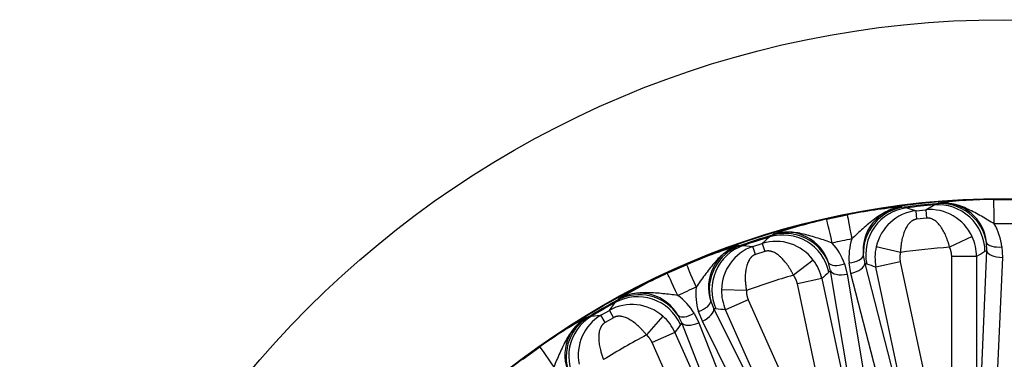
# Model space of a CAD drawing. Header units: millimetres. Extents: x 0 to 2970, y 0 to 2100.
# Tile 18 of 24: x 1787 to 2102, y 1613 to 1722. Entities that reach past the tile are written whole.
import ezdxf

# ---------------------------------------------------------------- set-up
doc = ezdxf.new("R2010")
doc.units = ezdxf.units.MM
doc.header["$LTSCALE"] = 10
doc.layers.add('CAP630C', color=7, linetype='Continuous')
doc.layers.add('Default', color=7, linetype='Continuous')

# ---------------------------------------------------------------- blocks, each defined once
blk = doc.blocks.new('SE2')
at = {"layer": 'CAP630C', "color": 7, "linetype": 'Continuous'}
for p, q in [((2080.05, 1662.99), (2080.69, 1663.22)), ((2098.33, 1664.37), (2105.09, 1664.37)), ((2068.98, 1661.99), (2069.65, 1661.89)), ((2069.65, 1661.89), (2070.5, 1661.69)), ((2070.5, 1661.69), (2073.47, 1660.76)), ((2073.47, 1660.76), (2076.56, 1661.09)), ((2073.76, 1658.08), (2073.47, 1660.76)), ((2076.56, 1661.09), (2079.26, 1662.61)), ((2076.56, 1661.09), (2076.82, 1658.4)), ((2079.26, 1662.61), (2080.05, 1662.99)), ((2044.87, 1658.04), (2051.49, 1659.45)), ((2076.82, 1658.4), (2073.76, 1658.08)), ((2024.26, 1650.3), (2026.59, 1652.36)), ((2026.59, 1652.36), (2027.28, 1652.89)), ((2027.28, 1652.89), (2027.86, 1653.25)), ((2091.41, 1652.47), (2084.21, 1649.07)), ((2016.66, 1649.61), (2017.34, 1649.66)), ((2017.34, 1649.66), (2018.21, 1649.64)), ((2018.21, 1649.64), (2021.3, 1649.34)), ((2021.3, 1649.34), (2024.26, 1650.3)), ((2022.15, 1646.78), (2021.3, 1649.34)), ((2025.08, 1647.73), (2022.15, 1646.78)), ((2024.26, 1650.3), (2025.08, 1647.73)), ((2068.47, 1647.42), (2060.73, 1649.24)), ((2094.49, 1610.23), (2096.1, 1647.98)), ((2096.1, 1647.98), (2095.52, 1647.69)), ((2096.1, 1647.98), (2096.04, 1650.56)), ((2100.94, 1649.2), (2101.08, 1645.79)), ((2040.58, 1644.96), (2034.25, 1640.14)), ((2056.6, 1646.41), (2057.07, 1643.88)), ((2068.44, 1644.37), (2060.65, 1642.71)), ((2068.44, 1644.37), (2084.88, 1567.04)), ((2084.88, 1567.04), (2084.88, 1646.1)), ((2092.85, 1646.1), (2084.88, 1646.1)), ((2092.85, 1646.1), (2092.85, 1538.6)), ((2101.08, 1645.79), (2099.47, 1608.03)), ((1993.9, 1640.74), (2000.08, 1643.49)), ((2046.1, 1641.55), (2045.5, 1644.06)), ((2046.1, 1641.55), (2045.59, 1641.14)), ((2052.37, 1604.29), (2046.1, 1641.55)), ((2050.58, 1643.75), (2051.43, 1640.44)), ((2052.66, 1640.7), (2052.08, 1644.06)), ((2057.71, 1643.71), (2057.07, 1643.88)), ((2057.07, 1643.88), (2066.5, 1607.29)), ((2083, 1537.57), (2060.65, 1642.71)), ((2043.31, 1639.03), (2035.52, 1637.37)), ((2043.31, 1639.03), (2065.66, 1533.88)), ((2051.43, 1640.44), (2057.7, 1603.17)), ((2062.09, 1604.1), (2052.66, 1640.7)), ((2019.19, 1635.25), (2011.24, 1635.42)), ((2051.95, 1560.04), (2035.52, 1637.37)), ((1977.2, 1631.38), (1977.76, 1632.04)), ((1977.76, 1632.04), (1978.26, 1632.51)), ((2007.79, 1631.8), (2008.78, 1629.42)), ((2019.8, 1632.26), (2012.52, 1629.02)), ((2019.8, 1632.26), (2051.95, 1560.04)), ((1972.65, 1627.33), (1975.35, 1628.88)), ((1975.35, 1628.88), (1977.2, 1631.38)), ((1975.35, 1628.88), (1976.68, 1626.54)), ((2005.12, 1625.39), (2003.86, 1628.56)), ((2009.43, 1629.39), (2008.78, 1629.42)), ((2008.78, 1629.42), (2025.61, 1595.59)), ((2056.24, 1530.82), (2012.52, 1629.02)), ((1968.05, 1626.62), (1968.71, 1626.81)), ((1968.71, 1626.81), (1969.57, 1626.97)), ((1969.57, 1626.97), (1972.65, 1627.33)), ((1974.02, 1625), (1972.65, 1627.33)), ((1976.68, 1626.54), (1974.02, 1625)), ((1992.42, 1627.05), (1987.23, 1621.02)), ((1998.53, 1624.86), (1997.42, 1627.19)), ((2002.46, 1627.94), (2003.97, 1624.88)), ((1998.53, 1624.86), (1998.12, 1624.35)), ((2012.41, 1589.71), (1998.53, 1624.86)), ((2003.97, 1624.88), (2017.85, 1589.73)), ((2021.95, 1591.56), (2005.12, 1625.39)), ((1996.33, 1621.82), (1989.04, 1618.57)), ((1996.33, 1621.82), (2040.05, 1523.61)), ((1947.64, 1613.21), (1953.11, 1617.19)), ((2021.2, 1546.35), (1989.04, 1618.57))]:
    blk.add_line(p, q, dxfattribs=at)
for radius in [315, 257.8, 257.63]:
    blk.add_circle((2101.71, 1406.9), radius, dxfattribs=at)
for centre, radius, start, end in [((2099.18, 1515.61), 148.76, 90.3275, 97.138), ((2082.03, 1649.21), 14.07, 5.4856, 95.4542), ((2081.58, 1513.76), 148.76, 94.862, 101.6725), ((2070.58, 1648.01), 14.07, 96.5452, 186.515), ((2075.24, 1646), 14.87, 96.8578, 167.3994), ((2101.71, 1406.9), 257, 94.8348, 97.1652), ((2101.71, 1406.9), 256.69, 95.0168, 96.9832), ((2077.88, 1646.26), 14.89, 24.6372, 95.1055), ((2076.63, 1512.71), 148.76, 102.3275, 109.138), ((2032.08, 1639.83), 14.07, 17.4856, 107.4542), ((2101.71, 1416.18), 240.38, 89.2376, 90.7624), ((2081.44, 1646.79), 19.66, 7.0341, 29.6973), ((2101.71, 1406.9), 257, 106.8348, 109.1652), ((2101.71, 1406.9), 256.69, 107.0168, 108.9832), ((2028.64, 1636.07), 14.89, 36.6372, 107.1055), ((2099.78, 1415.97), 240.38, 101.2376, 102.7624), ((2071.66, 1645.77), 19.66, 162.3027, 184.9659), ((2077.84, 1646.06), 15, 0.1402, 25.2645), ((2059.81, 1507.24), 148.76, 106.862, 113.6725), ((2021.13, 1636.27), 14.07, 108.5457, 198.5145), ((2026.11, 1635.27), 14.87, 108.8578, 179.3994), ((2032, 1637.34), 19.66, 19.0341, 41.6973), ((2075.33, 1645.8), 15, 166.7355, 191.8598), ((2101.71, 1406.9), 242.8, 94.1322, 97.8678), ((2028.64, 1635.87), 15, 12.1402, 37.2645), ((2055.18, 1505.18), 148.76, 114.3275, 121.138), ((2101.71, 1406.9), 242.8, 106.1322, 109.8678), ((2097.94, 1415.37), 240.38, 113.2376, 114.7624), ((2022.66, 1634.3), 19.66, 174.3027, 196.9659), ((2026.24, 1635.09), 15, 178.7355, 203.8598), ((2101.71, 1406.9), 257, 118.8348, 121.1652), ((1985.17, 1620.26), 14.07, 29.4807, 119.4591), ((1985.62, 1617.81), 19.66, 31.0341, 53.6973), ((2101.71, 1406.9), 256.69, 119.0168, 120.9832), ((1982.59, 1615.87), 14.89, 48.6372, 119.1055), ((2039.86, 1496.34), 148.76, 118.862, 125.6725), ((1975.22, 1614.5), 14.08, 120.5798, 210.4804), ((1980.28, 1614.56), 14.87, 120.8578, 191.3994), ((1982.63, 1615.68), 15, 24.1402, 49.2645), ((2101.71, 1406.9), 242.8, 118.1322, 121.8678)]:
    blk.add_arc(centre, radius, start, end, dxfattribs=at)
for centre, major_axis, ratio, start_param, end_param in [((2081.31, 1648.05), (5.39, -14), 0.995634, 1.373302, 2.857327), ((2098.51, 1650.38), (-0.19, 14), 0.00651, -1.115844, -0.02618), ((2071.52, 1647.02), (2.36, 14.81), 0.995634, 0.284266, 1.768291), ((2072.32, 1646.82), (4.76, 14.23), 0.994886, 0.446541, 2.100664), ((2080.57, 1647.69), (7.61, -12.93), 0.994886, 1.040928, 2.695052), ((2047.96, 1644.39), (-3.09, 13.65), 0.00651, -1.115844, -0.02618), ((2054.22, 1645.72), (-2.73, 13.73), 0.00651, 0.02618, 1.115844), ((2031.62, 1638.54), (8.18, -12.57), 0.995634, 1.373302, 2.857327), ((2030.97, 1638.03), (10.13, -11.06), 0.994886, 1.040928, 2.695052), ((2022.26, 1635.49), (-0.77, 14.98), 0.995634, 0.284266, 1.768291), ((2023.08, 1635.47), (1.69, 14.9), 0.994886, 0.446541, 2.100664), ((2284.29, 1406.9), (-335.91, 0), 0.866575, -0.974028, -0.964397), ((2100.94, 1651.4), (-4.96, -0.62), 0.436707, 0.101914, 1.516196), ((2101.08, 1647.98), (5, -0.21), 0.439134, 3.238755, 4.731183), ((2051.62, 1646.21), (4.98, 0.42), 0.436707, 4.766989, 6.181271), ((2005.6, 1630.63), (-5.52, 12.86), 0.00651, 0.02618, 1.115844), ((2050.13, 1645.9), (-4.72, -1.64), 0.436707, 0.101914, 1.516196), ((2050.97, 1642.58), (4.93, 0.83), 0.439134, 3.238755, 4.731183), ((2052.2, 1642.85), (-4.84, -1.25), 0.439134, 1.552003, 3.04443), ((1923.12, 1368.94), (328.57, 69.84), 0.866575, 0.964401, 0.974032), ((1999.76, 1628.03), (-5.86, 12.71), 0.00651, -1.115844, -0.02618), ((2280.3, 1444.86), (-328.57, -69.84), 0.866575, -0.97403, -0.9644), ((1984.99, 1618.9), (10.62, -10.6), 0.995634, 1.373302, 2.857327), ((1984.47, 1618.27), (12.21, -8.71), 0.994886, 1.040928, 2.695052), ((2002.96, 1630.57), (4.78, 1.45), 0.436707, 4.766989, 6.181271), ((2004.23, 1627.4), (-4.48, -2.23), 0.439134, 1.552003, 3.04443), ((1934.91, 1332.64), (306.87, 136.63), 0.866575, 0.964401, 0.974032), ((1976.47, 1613.98), (3.87, -14.49), 0.995634, 3.425858, 4.909884), ((1977.28, 1614.12), (1.44, -14.93), 0.994886, 3.588133, 5.242257), ((2001.57, 1629.95), (-4.28, -2.59), 0.436707, 0.101914, 1.516196), ((2268.5, 1481.17), (-306.87, -136.63), 0.866575, -0.97403, -0.9644), ((2003.08, 1626.89), (4.65, 1.84), 0.439134, 3.238755, 4.731183), ((1961.19, 1605.76), (-8.08, 11.43), 0.00651, 0.02618, 1.115844)]:
    blk.add_ellipse(centre, major_axis=major_axis, ratio=ratio, start_param=start_param, end_param=end_param, dxfattribs=at)
for points, degree, knots in [([(2098.51, 1656.53), (2097.18, 1657.36), (2095.79, 1658.19), (2092.98, 1659.79), (2091.55, 1660.57), (2088.62, 1661.94), (2087.09, 1662.52), (2083.93, 1663.24), (2082.29, 1663.36), (2080.69, 1663.22)], 3, [0, 0, 0, 0, 0.25, 0.25, 0.5, 0.5, 0.75, 0.75, 1, 1, 1, 1]), ([(2068.98, 1661.99), (2067.38, 1661.79), (2065.81, 1661.33), (2062.86, 1659.98), (2061.49, 1659.09), (2058.9, 1657.14), (2057.67, 1656.08), (2055.25, 1653.93), (2054.07, 1652.83), (2052.94, 1651.74)], 3, [0, 0, 0, 0, 0.25, 0.25, 0.5, 0.5, 0.75, 0.75, 1, 1, 1, 1]), ([(2073.76, 1658.08), (2073.71, 1658.08), (2073.6, 1658.06), (2073.44, 1658.03), (2073.29, 1657.99), (2073.13, 1657.95), (2072.97, 1657.9), (2072.82, 1657.83), (2072.66, 1657.77), (2072.51, 1657.69), (2072.36, 1657.6), (2072.21, 1657.51), (2072.06, 1657.41), (2071.91, 1657.3), (2071.77, 1657.18), (2071.62, 1657.05), (2071.48, 1656.91), (2071.22, 1656.64), (2070.85, 1656.19), (2070.42, 1655.54), (2070.04, 1654.82), (2069.6, 1653.81), (2069.16, 1652.44), (2068.86, 1651.07), (2068.7, 1650.04), (2068.62, 1649.4), (2068.56, 1648.75), (2068.5, 1648.09), (2068.48, 1647.64), (2068.47, 1647.42)], 3, [0, 0, 0, 0, 0.012018, 0.02407, 0.036206, 0.048471, 0.060912, 0.073573, 0.086493, 0.099713, 0.113269, 0.127194, 0.14152, 0.156275, 0.171486, 0.187175, 0.203366, 0.220077, 0.280598, 0.347115, 0.412613, 0.482344, 0.614827, 0.755158, 0.803316, 0.851849, 0.900789, 0.950164, 1, 1, 1, 1]), ([(2084.21, 1649.07), (2084.18, 1649.19), (2084.12, 1649.43), (2084.02, 1649.79), (2083.92, 1650.14), (2083.81, 1650.49), (2083.7, 1650.84), (2083.59, 1651.18), (2083.47, 1651.52), (2083.34, 1651.85), (2083.03, 1652.65), (2082.5, 1653.84), (2081.78, 1655.09), (2081.14, 1655.99), (2080.62, 1656.61), (2080.07, 1657.16), (2079.57, 1657.56), (2079.17, 1657.82), (2078.87, 1657.98), (2078.58, 1658.12), (2078.28, 1658.23), (2077.99, 1658.32), (2077.69, 1658.38), (2077.4, 1658.41), (2077.11, 1658.42), (2076.92, 1658.41), (2076.82, 1658.4)], 3, [0, 0, 0, 0, 0.027719, 0.055292, 0.082724, 0.110019, 0.137183, 0.164219, 0.191134, 0.217932, 0.244618, 0.385434, 0.518346, 0.5876, 0.652681, 0.719328, 0.779965, 0.809311, 0.837059, 0.863335, 0.888284, 0.912078, 0.934913, 0.957012, 0.97862, 1, 1, 1, 1]), ([(2046.68, 1650.41), (2045.2, 1650.95), (2043.67, 1651.47), (2040.59, 1652.45), (2039.03, 1652.92), (2035.88, 1653.65), (2034.27, 1653.9), (2031.02, 1653.94), (2029.4, 1653.72), (2027.86, 1653.25)], 3, [0, 0, 0, 0, 0.25, 0.25, 0.5, 0.5, 0.75, 0.75, 1, 1, 1, 1]), ([(2016.66, 1649.61), (2015.14, 1649.08), (2013.69, 1648.31), (2011.09, 1646.37), (2009.94, 1645.22), (2007.81, 1642.77), (2006.83, 1641.48), (2004.91, 1638.87), (2003.98, 1637.55), (2003.1, 1636.25)], 3, [0, 0, 0, 0, 0.25, 0.25, 0.5, 0.5, 0.75, 0.75, 1, 1, 1, 1]), ([(2034.25, 1640.14), (2034.19, 1640.25), (2034.08, 1640.48), (2033.91, 1640.8), (2033.73, 1641.13), (2033.56, 1641.45), (2033.38, 1641.76), (2033.19, 1642.07), (2033.01, 1642.38), (2032.82, 1642.68), (2032.35, 1643.4), (2031.58, 1644.45), (2030.61, 1645.53), (2029.8, 1646.27), (2029.16, 1646.77), (2028.51, 1647.19), (2027.94, 1647.48), (2027.5, 1647.65), (2027.17, 1647.75), (2026.85, 1647.82), (2026.54, 1647.87), (2026.23, 1647.89), (2025.93, 1647.89), (2025.64, 1647.86), (2025.35, 1647.81), (2025.17, 1647.76), (2025.08, 1647.73)], 3, [0, 0, 0, 0, 0.027719, 0.055292, 0.082724, 0.110019, 0.137183, 0.164219, 0.191134, 0.217932, 0.244618, 0.385434, 0.518346, 0.5876, 0.652681, 0.719328, 0.779965, 0.809311, 0.837059, 0.863335, 0.888284, 0.912078, 0.934913, 0.957012, 0.97862, 1, 1, 1, 1]), ([(2084.88, 1646.1), (2084.88, 1646.87), (2084.71, 1647.62), (2084.54, 1648.37), (2084.21, 1649.07)], 2, [0, 0, 0, 0.5, 0.5, 1, 1, 1]), ([(2022.15, 1646.78), (2022.1, 1646.76), (2022, 1646.73), (2021.85, 1646.67), (2021.7, 1646.6), (2021.56, 1646.52), (2021.42, 1646.44), (2021.28, 1646.34), (2021.14, 1646.25), (2021.01, 1646.14), (2020.88, 1646.02), (2020.75, 1645.9), (2020.63, 1645.77), (2020.51, 1645.63), (2020.39, 1645.48), (2020.27, 1645.33), (2020.16, 1645.17), (2019.96, 1644.84), (2019.69, 1644.33), (2019.41, 1643.61), (2019.19, 1642.82), (2018.97, 1641.74), (2018.82, 1640.3), (2018.82, 1638.91), (2018.87, 1637.86), (2018.93, 1637.22), (2019, 1636.57), (2019.09, 1635.91), (2019.16, 1635.47), (2019.19, 1635.25)], 3, [0, 0, 0, 0, 0.012018, 0.02407, 0.036206, 0.048471, 0.060912, 0.073573, 0.086493, 0.099713, 0.113269, 0.127194, 0.14152, 0.156275, 0.171486, 0.187175, 0.203366, 0.220077, 0.280598, 0.347115, 0.412613, 0.482344, 0.614827, 0.755158, 0.803316, 0.851849, 0.900789, 0.950164, 1, 1, 1, 1]), ([(2068.47, 1647.42), (2068.3, 1646.67), (2068.29, 1645.89), (2068.28, 1645.12), (2068.44, 1644.37)], 2, [0, 0, 0, 0.5, 0.5, 1, 1, 1]), ([(2035.52, 1637.37), (2035.35, 1638.13), (2035.03, 1638.83), (2034.71, 1639.53), (2034.25, 1640.14)], 2, [0, 0, 0, 0.5, 0.5, 1, 1, 1]), ([(2019.19, 1635.25), (2019.18, 1634.48), (2019.33, 1633.72), (2019.48, 1632.97), (2019.8, 1632.26)], 2, [0, 0, 0, 0.5, 0.5, 1, 1, 1]), ([(1997.25, 1633.65), (1995.7, 1633.87), (1994.09, 1634.06), (1990.88, 1634.38), (1989.26, 1634.51), (1986.02, 1634.57), (1984.39, 1634.48), (1981.21, 1633.84), (1979.66, 1633.29), (1978.26, 1632.51)], 3, [0, 0, 0, 0, 0.25, 0.25, 0.5, 0.5, 0.75, 0.75, 1, 1, 1, 1]), ([(1968.05, 1626.62), (1966.68, 1625.79), (1965.43, 1624.73), (1963.29, 1622.3), (1962.39, 1620.93), (1960.82, 1618.1), (1960.13, 1616.63), (1958.8, 1613.68), (1958.16, 1612.19), (1957.57, 1610.74)], 3, [0, 0, 0, 0, 0.25, 0.25, 0.5, 0.5, 0.75, 0.75, 1, 1, 1, 1]), ([(1987.23, 1621.02), (1987.15, 1621.12), (1987, 1621.31), (1986.76, 1621.6), (1986.52, 1621.88), (1986.28, 1622.15), (1986.04, 1622.43), (1985.8, 1622.69), (1985.55, 1622.95), (1985.3, 1623.2), (1984.7, 1623.81), (1983.72, 1624.68), (1982.55, 1625.53), (1981.61, 1626.09), (1980.87, 1626.45), (1980.15, 1626.72), (1979.54, 1626.88), (1979.07, 1626.96), (1978.72, 1626.99), (1978.4, 1626.99), (1978.08, 1626.98), (1977.78, 1626.93), (1977.48, 1626.87), (1977.2, 1626.78), (1976.93, 1626.67), (1976.76, 1626.58), (1976.68, 1626.54)], 3, [0, 0, 0, 0, 0.027719, 0.055292, 0.082724, 0.110019, 0.137183, 0.164219, 0.191134, 0.217932, 0.244618, 0.385434, 0.518346, 0.5876, 0.652681, 0.719328, 0.779965, 0.809311, 0.837059, 0.863335, 0.888284, 0.912078, 0.934913, 0.957012, 0.97862, 1, 1, 1, 1]), ([(1974.02, 1625), (1973.97, 1624.97), (1973.88, 1624.92), (1973.74, 1624.82), (1973.62, 1624.73), (1973.49, 1624.62), (1973.37, 1624.51), (1973.25, 1624.39), (1973.14, 1624.26), (1973.03, 1624.13), (1972.93, 1623.99), (1972.83, 1623.85), (1972.74, 1623.69), (1972.65, 1623.53), (1972.56, 1623.36), (1972.48, 1623.19), (1972.41, 1623), (1972.28, 1622.65), (1972.12, 1622.09), (1972, 1621.32), (1971.94, 1620.51), (1971.95, 1619.4), (1972.1, 1617.97), (1972.39, 1616.6), (1972.67, 1615.59), (1972.85, 1614.98), (1973.06, 1614.35), (1973.28, 1613.73), (1973.44, 1613.31), (1973.52, 1613.11)], 3, [0, 0, 0, 0, 0.012018, 0.02407, 0.036206, 0.048471, 0.060912, 0.073573, 0.086493, 0.099713, 0.113269, 0.127194, 0.14152, 0.156275, 0.171486, 0.187175, 0.203366, 0.220077, 0.280598, 0.347115, 0.412613, 0.482344, 0.614827, 0.755158, 0.803316, 0.851849, 0.900789, 0.950164, 1, 1, 1, 1]), ([(1989.04, 1618.57), (1988.73, 1619.28), (1988.27, 1619.9), (1987.81, 1620.52), (1987.23, 1621.02)], 2, [0, 0, 0, 0.5, 0.5, 1, 1, 1])]:
    blk.add_open_spline(points, degree=degree, knots=knots, dxfattribs=at)

msp = doc.modelspace()

# ---------------------------------------------------------------- block references
at = {"layer": 'Default'}
msp.add_blockref('SE2', (0, 0), dxfattribs=at)

doc.saveas('drawing.dxf')
